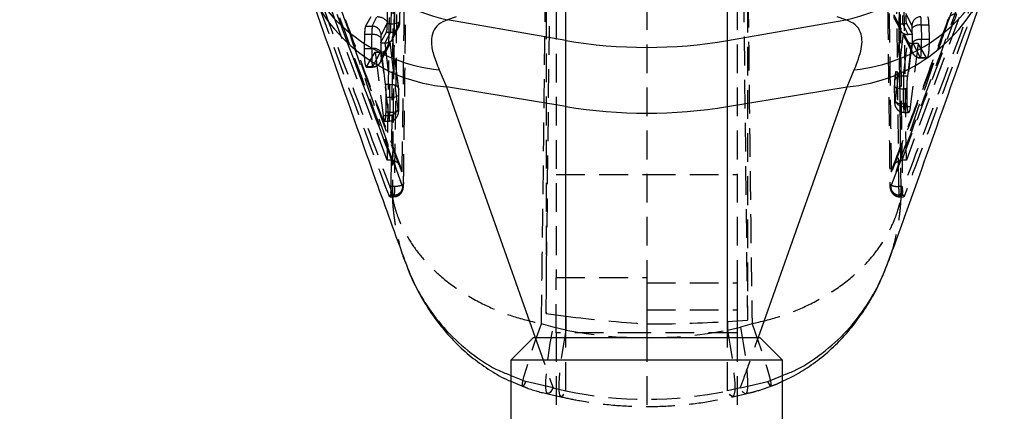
# Model space of a CAD drawing. Extents: x 23 to 201, y 8 to 142.
# Tile 14 of 28: x 106 to 128, y 93 to 102. Entities that reach past the tile are written whole.
import ezdxf

# ---------------------------------------------------------------- set-up
doc = ezdxf.new("R2010")
doc.units = 0
doc.header["$LTSCALE"] = 0.5
doc.linetypes.add('HIDDEN', pattern=[1.905, 1.27, -0.635])
doc.layers.get('0').update_dxf_attribs({"linetype": 'CONTINUOUS'})
doc.styles.add('SLDTEXTSTYLE0', font='TXT', dxfattribs={"width": 0.75})
doc.dimstyles.new('SLDDIMSTYLE0', dxfattribs={"dimtxt": 1.75, "dimasz": 1.651, "dimexe": 0, "dimexo": 0.0625, "dimgap": 0.4375, "dimtad": 1, "dimdec": 0, "dimrnd": 1e-09, "dimzin": 12, "dimtxsty": 'SLDTEXTSTYLE0', "dimsah": 1, "dimcen": 0.09, "dimazin": 3, "dimtfac": 1, "dimtdec": 0, "dimtofl": 0, "dimtmove": 0, "dimatfit": 3, "dimtolj": 1, "dimtzin": 12})

# ---------------------------------------------------------------- blocks, each defined once
blk = doc.blocks.new('_D_9')
at = {"color": 179, "linetype": 'CONTINUOUS'}
for p, q in [((119.105, 116.722), (101.105, 116.722)), ((101.605, 116.722), (101.605, 65.994)), ((106.105, 65.994), (101.105, 65.994))]:
    blk.add_line(p, q, dxfattribs=at)
for points in [[(101.605, 116.722), (101.351, 115.071), (101.859, 115.071)], [(101.605, 65.994), (101.859, 67.645), (101.351, 67.645)]]:
    blk.add_solid(points, dxfattribs=at)
at = {"color": 179, "linetype": 'CONTINUOUS', "insert": (99.349, 88.493, 0.1), "char_height": 1.75, "attachment_point": 1, "rotation": 90, "style": 'SLDTEXTSTYLE0'}
blk.add_mtext('51', dxfattribs=at)

msp = doc.modelspace()

# ---------------------------------------------------------------- linework, layer by layer
at = {"color": 7, "linetype": 'HIDDEN'}
for p, q in [((117.380457, 95.334281), (117.535777, 108.272977)), ((121.674358, 108.117167), (121.829427, 95.189136)), ((117.604942, 104.881544), (117.604942, 96.128933)), ((113.868178, 98.721088), (111.704248, 104.550686)), ((127.505637, 104.550686), (125.341706, 98.721088)), ((119.604942, 104.136326), (119.604942, 96.01535)), ((121.604942, 104.136326), (121.604942, 96.01535)), ((121.829427, 103.128564), (121.829427, 95.189136)), ((117.380457, 102.983419), (117.380457, 95.334281)), ((113.754982, 102.784788), (113.876478, 101.760943)), ((113.923924, 102.825423), (113.868178, 98.721088)), ((113.960205, 98.13988), (114.01379, 102.889769)), ((114.088924, 102.889769), (114.031702, 98.13988)), ((125.178182, 98.13988), (125.120961, 102.889769)), ((125.196095, 102.889769), (125.24968, 98.13988)), ((125.341706, 98.721088), (125.285961, 102.825423)), ((113.874328, 101.73412), (113.878899, 102.055306)), ((113.95748, 102.055306), (113.953137, 101.73412)), ((114.151624, 101.812511), (114.155967, 102.133697)), ((114.153119, 101.803357), (114.157461, 102.124543)), ((113.51049, 101.885009), (113.393531, 101.680568)), ((113.538958, 101.680568), (113.644484, 101.885009)), ((125.061502, 101.931409), (125.21855, 101.636064)), ((125.083434, 101.831154), (125.223436, 101.567866)), ((125.464348, 101.701175), (125.326869, 101.963869)), ((113.393531, 101.680568), (113.538958, 101.680568)), ((113.876478, 101.760943), (113.737446, 101.491588)), ((113.953137, 101.73412), (113.874328, 101.73412)), ((113.981852, 101.381091), (114.12362, 101.651344)), ((113.986185, 101.447956), (114.144996, 101.750701)), ((125.214205, 101.616894), (125.081175, 100.480081)), ((125.21855, 101.636064), (125.081301, 100.463191)), ((125.383552, 101.496991), (125.260021, 101.729303)), ((125.353773, 101.729303), (125.260021, 101.729303)), ((125.485215, 101.497001), (125.353773, 101.729303)), ((125.475244, 101.320396), (125.470932, 101.639333)), ((125.669451, 101.704919), (125.673762, 101.385982)), ((125.834714, 101.704919), (125.669451, 101.704919)), ((125.834714, 101.704919), (125.843161, 101.385982)), ((113.369633, 101.495337), (113.361385, 101.186667)), ((113.532365, 101.495337), (113.369633, 101.495337)), ((113.528191, 101.186667), (113.532365, 101.495337)), ((113.721264, 101.310357), (113.853578, 101.54869)), ((113.730852, 101.429845), (113.726678, 101.121174)), ((113.946509, 101.54869), (113.82148, 101.310347)), ((113.853578, 101.54869), (113.946509, 101.54869)), ((114.125098, 100.282758), (113.986185, 101.447956)), ((114.125204, 100.299984), (113.990635, 101.428751)), ((125.101105, 100.025431), (125.276074, 101.527799)), ((125.276074, 101.527799), (125.457516, 101.18655)), ((125.27982, 100.573664), (125.387868, 101.497001)), ((125.305136, 101.414134), (125.479445, 101.086302)), ((125.371218, 100.573664), (125.485215, 101.497001)), ((125.485215, 101.497001), (125.387868, 101.497001)), ((125.843161, 101.385982), (125.673762, 101.385982)), ((113.361385, 101.186667), (113.528191, 101.186667)), ((113.721264, 101.310357), (113.817349, 101.310357)), ((113.83568, 100.393873), (113.721264, 101.310357)), ((113.7233, 100.888095), (113.898502, 101.222205)), ((113.744662, 100.987424), (113.926993, 101.335131)), ((113.817349, 101.310357), (113.92661, 100.393873)), ((113.926993, 101.335131), (114.105094, 99.834008)), ((125.462405, 101.300471), (125.299624, 99.902754)), ((125.60013, 101.298921), (125.427773, 99.902754)), ((125.656035, 100.984446), (125.488828, 101.298921)), ((125.60013, 101.298921), (125.488828, 101.298921)), ((125.78794, 100.984446), (125.60013, 101.298921)), ((113.416986, 100.785417), (113.604722, 101.10576)), ((113.714157, 101.10576), (113.546175, 100.785417)), ((113.604722, 101.10576), (113.714157, 101.10576)), ((113.604722, 101.10576), (113.778913, 99.710505)), ((113.906606, 99.710505), (113.740879, 101.10734)), ((125.78794, 100.984446), (125.656035, 100.984446)), ((125.658389, 100.97807), (125.79598, 100.97807)), ((113.408737, 100.778755), (113.543746, 100.778755)), ((113.546175, 100.785417), (113.416986, 100.785417)), ((113.718223, 100.879028), (113.7233, 100.888095)), ((125.371218, 100.573664), (125.27982, 100.573664)), ((113.92661, 100.393873), (113.83568, 100.393873)), ((114.125204, 100.299984), (114.125098, 100.282758)), ((125.075383, 100.359748), (125.076845, 100.368807)), ((125.075383, 100.359748), (125.079724, 100.038562)), ((125.076845, 100.368807), (125.081187, 100.047621)), ((125.081175, 100.480081), (125.081301, 100.463191)), ((125.279706, 99.969324), (125.275364, 100.29051)), ((125.357016, 100.29051), (125.275364, 100.29051)), ((125.362004, 99.969324), (125.357016, 100.29051)), ((113.844874, 99.778175), (113.850069, 100.109614)), ((113.850069, 100.109614), (113.93117, 100.109614)), ((113.93117, 100.109614), (113.926688, 99.778175)), ((114.125175, 99.856565), (114.129657, 100.188004)), ((114.12667, 99.847412), (114.131152, 100.178851)), ((114.131152, 100.178851), (114.129657, 100.188004)), ((114.12667, 99.847412), (114.125175, 99.856565)), ((125.081187, 100.047621), (125.079724, 100.038562)), ((125.362004, 99.969324), (125.279706, 99.969324)), ((125.427773, 99.902754), (125.299624, 99.902754)), ((113.778913, 99.710505), (113.906606, 99.710505)), ((113.926688, 99.778175), (113.844874, 99.778175)), ((125.288676, 99.777236), (125.391849, 99.777236)), ((113.814861, 99.586087), (113.917632, 99.586087)), ((113.964671, 98.721088), (113.868178, 98.721088)), ((113.964671, 98.721088), (113.995517, 98.718927)), ((125.214367, 98.718927), (125.245213, 98.721088)), ((125.341706, 98.721088), (125.245213, 98.721088)), ((117.604942, 98.403755), (119.604942, 98.403755)), ((119.604942, 98.403755), (121.604942, 98.403755)), ((114.031702, 98.13988), (113.960205, 98.13988)), ((114.031702, 98.13988), (114.031713, 98.13988)), ((114.210105, 98.134941), (114.215722, 98.12518)), ((124.994163, 98.12518), (124.999779, 98.134941)), ((125.178171, 98.13988), (125.178182, 98.13988)), ((125.24968, 98.13988), (125.178182, 98.13988)), ((114.009095, 97.937878), (113.911952, 97.937877)), ((113.928488, 97.913982), (114.016596, 97.913982)), ((113.982852, 97.920273), (113.953051, 98.005487)), ((114.009095, 97.937878), (114.009051, 97.938052)), ((114.016596, 97.918166), (114.014662, 97.91574)), ((125.195223, 97.91574), (125.193289, 97.918166)), ((125.193289, 97.913982), (125.281345, 97.913982)), ((125.200834, 97.938052), (125.20079, 97.937878)), ((125.297933, 97.937878), (125.20079, 97.937878)), ((125.256834, 98.005487), (125.227033, 97.920273)), ((114.275594, 96.468131), (114.295308, 96.410457)), ((117.604942, 96.128933), (119.604942, 96.128933)), ((117.604942, 94.906477), (117.604942, 96.128933)), ((119.604942, 96.01535), (121.604942, 96.01535)), ((119.604942, 96.01535), (119.604942, 95.413644)), ((121.604942, 96.01535), (121.604942, 95.413644)), ((117.380457, 95.334281), (117.819938, 95.277416)), ((119.604942, 95.413644), (119.604942, 95.294358)), ((119.604942, 95.413644), (121.604942, 95.413644)), ((119.604942, 95.294358), (119.604942, 95.104138)), ((121.604942, 95.413644), (121.604942, 94.906477)), ((117.53611, 95.033348), (117.278197, 95.110688)), ((117.819938, 95.277416), (117.819938, 94.96865)), ((119.604942, 95.104138), (119.604942, 94.906477)), ((121.389947, 95.160947), (121.829427, 95.189136)), ((121.389947, 95.160947), (121.389947, 94.96865)), ((121.931688, 95.110688), (121.673774, 95.033348)), ((117.819938, 94.96865), (117.53611, 95.033348)), ((119.604942, 94.906477), (117.604942, 94.906477)), ((117.604942, 94.906477), (117.604942, 93.072592)), ((119.604942, 94.906477), (119.604942, 93.072592)), ((121.604942, 94.906477), (119.604942, 94.906477)), ((121.389947, 94.96865), (121.673774, 95.033348)), ((121.604942, 94.906477), (121.604942, 93.072592)), ((117.141216, 94.806987), (117.53611, 93.693906)), ((117.819938, 93.629207), (117.819938, 94.806987)), ((121.389947, 93.629207), (121.389947, 94.806987)), ((116.604942, 93.968912), (116.931714, 93.836116)), ((116.604942, 93.837915), (116.859736, 93.73419)), ((117.53611, 93.693906), (116.931714, 93.836116)), ((121.673774, 93.693906), (122.278171, 93.836116)), ((122.278171, 93.836116), (122.604942, 93.968279)), ((117.420819, 93.560826), (117.704646, 93.496128)), ((117.53611, 93.693906), (117.819938, 93.629207)), ((121.673774, 93.693906), (121.389947, 93.629207)), ((121.505238, 93.496128), (121.789066, 93.560826))]:
    msp.add_line(p, q, dxfattribs=at)
at = {"color": 7, "linetype": 'CONTINUOUS'}
for p, q in [((117.819938, 101.366367), (117.819938, 102.383823)), ((121.389947, 101.366367), (121.389947, 102.383823)), ((115.397632, 101.888861), (115.206718, 101.823633)), ((117.819938, 101.366367), (115.206718, 101.823633)), ((121.389947, 101.366367), (124.003167, 101.823633)), ((124.003167, 101.823633), (123.812252, 101.888861)), ((117.819938, 99.906071), (117.819938, 101.366367)), ((121.389947, 99.906071), (121.389947, 101.366367)), ((115.018623, 100.717091), (115.177973, 100.340739)), ((124.031912, 100.340739), (124.191261, 100.717091)), ((117.819938, 99.906071), (115.177973, 100.340739)), ((121.389947, 99.906071), (124.031912, 100.340739)), ((117.104942, 94.806987), (116.604942, 94.306987)), ((117.104942, 94.806987), (122.104942, 94.806987)), ((122.604942, 94.306987), (122.104942, 94.806987)), ((116.604942, 94.306987), (116.604942, 91.706986)), ((122.604942, 94.306987), (116.604942, 94.306987)), ((122.604942, 91.706986), (122.604942, 94.306987))]:
    msp.add_line(p, q, dxfattribs=at)
at = {"color": 8, "linetype": 'CONTINUOUS'}
for p, q in [((115.177973, 100.340739), (117.141216, 94.806987)), ((122.073534, 94.813628), (124.031912, 100.340739)), ((117.819938, 94.806987), (117.819938, 99.906071)), ((121.389947, 94.806987), (121.389947, 99.906071))]:
    msp.add_line(p, q, dxfattribs=at)
at = {"color": 7, "linetype": 'HIDDEN', "flags": 128}
for points in [[(112.94593, 101.830499), (112.954181, 101.800092), (112.956683, 101.762302)], [(113.953137, 101.73412), (113.995149, 101.735231), (114.035286, 101.739503), (114.071756, 101.746746), (114.102933, 101.756635), (114.127424, 101.76873), (114.144137, 101.782493), (114.152325, 101.797306), (114.151624, 101.812511)], [(113.691447, 100.844129), (113.715263, 100.874231), (113.718223, 100.879028)], [(125.27982, 100.573664), (125.239107, 100.574333), (125.200115, 100.570038), (125.164491, 100.56096), (125.13374, 100.54748), (125.109163, 100.53017), (125.091797, 100.509762), (125.082377, 100.487116), (125.081175, 100.480081)], [(113.92661, 100.393873), (113.967324, 100.394565), (114.006318, 100.390258), (114.041941, 100.381133), (114.072689, 100.367578), (114.097262, 100.350164), (114.114621, 100.329628), (114.124032, 100.306838), (114.125204, 100.299984)], [(125.275364, 100.29051), (125.233384, 100.291618), (125.193275, 100.295884), (125.156824, 100.303116), (125.125655, 100.312991), (125.101157, 100.325071), (125.084422, 100.338816), (125.076196, 100.353615), (125.075383, 100.359748)], [(113.93117, 100.109614), (113.973182, 100.110725), (114.013319, 100.114997), (114.049789, 100.122239), (114.080966, 100.132128), (114.105457, 100.144224), (114.12217, 100.157987), (114.130359, 100.1728), (114.131152, 100.178851)], [(125.079724, 100.038562), (125.080538, 100.032429), (125.088764, 100.01763), (125.105499, 100.003884), (125.129997, 99.991805), (125.161166, 99.981929), (125.197617, 99.974698), (125.237726, 99.970432), (125.279706, 99.969324)], [(113.926688, 99.778175), (113.9687, 99.779286), (114.008837, 99.783558), (114.045308, 99.7908), (114.076484, 99.800689), (114.100976, 99.812785), (114.117688, 99.826547), (114.125877, 99.84136), (114.12667, 99.847412)], [(116.931714, 93.836116), (116.878997, 93.746539), (116.854494, 93.733642), (116.859057, 93.797873), (116.892527, 93.936997), (116.953741, 94.146175), (117.040568, 94.418132), (117.149988, 94.743408), (117.278197, 95.110688)], [(121.931688, 95.110688), (122.059896, 94.743408), (122.169317, 94.418132), (122.256144, 94.146175), (122.317357, 93.936997), (122.350827, 93.797873), (122.35539, 93.733642), (122.330887, 93.746539), (122.278171, 93.836116)], [(117.53611, 93.693906), (117.474045, 93.593754), (117.425837, 93.560249), (117.392892, 93.594369), (117.376176, 93.695118), (117.376176, 93.859549), (117.392892, 94.082858), (117.425837, 94.358514), (117.474045, 94.678462), (117.53611, 95.033348)], [(117.819938, 94.96865), (117.757873, 94.613764), (117.709664, 94.293816), (117.67672, 94.018159), (117.660003, 93.794851), (117.660003, 93.630419), (117.67672, 93.529671), (117.709664, 93.49555), (117.757873, 93.529056), (117.819938, 93.629207)], [(121.389947, 94.96865), (121.452012, 94.613764), (121.500221, 94.293816), (121.533165, 94.018159), (121.549881, 93.794851), (121.549881, 93.630419), (121.533165, 93.529671), (121.500221, 93.49555), (121.452012, 93.529056), (121.389947, 93.629207)], [(121.673774, 95.033348), (121.735839, 94.678462), (121.784048, 94.358514), (121.816992, 94.082858), (121.833709, 93.859549), (121.833709, 93.695118), (121.816992, 93.594369), (121.784048, 93.560249), (121.735839, 93.593754), (121.673774, 93.693906)]]:
    msp.add_lwpolyline(points, dxfattribs=at)
at = {"color": 7, "linetype": 'CONTINUOUS'}
for centre, radius, start, end in [((116.050847, 105.844242), 4.108267, 187.9208861, 258.1429303), ((123.159037, 105.844242), 4.108267, 281.8570697, 352.0791139), ((119.604942, 111.568468), 10.357079, 260.0757314, 279.9242686), ((119.604942, 110.76452), 11.004188, 260.664723, 279.335277)]:
    msp.add_arc(centre, radius, start, end, dxfattribs=at)
at = {"color": 8, "linetype": 'CONTINUOUS'}
for centre, radius, start, end in [((115.396905, 104.425402), 3.727555, 202.0802441, 264.1754474), ((123.81294, 104.425495), 3.727652, 275.8250085, 337.8877403), ((115.504988, 104.009438), 3.683244, 200.2372154, 264.9063151), ((123.704751, 104.009793), 3.683611, 275.0954488, 339.6648559)]:
    msp.add_arc(centre, radius, start, end, dxfattribs=at)
at = {"color": 7, "linetype": 'HIDDEN'}
for centre, radius, start, end in [((125.253372, 101.921322), 0.192135, 176.9906374, 271.9832637), ((125.666771, 101.687604), 0.202877, 91.1026529, 176.1645149), ((126.437446, 101.765374), 0.18427, 84.7752213, 180.9549982), ((113.534972, 101.477654), 0.202953, 3.9368715, 88.8744767), ((113.953393, 101.740444), 0.191878, 267.944032, 3.0642726), ((125.635793, 101.47356), 0.233795, 81.7225902, 134.8418211), ((113.565941, 101.263571), 0.234186, 45.2356079, 98.2429373), ((125.640105, 101.15462), 0.233798, 81.7230437, 134.8414476), ((113.56177, 100.954912), 0.234175, 45.2342651, 98.2442801), ((125.649383, 101.176463), 0.192132, 176.9904938, 271.9839353), ((113.554838, 100.976288), 0.190151, 332.3671609, 3.3574897), ((113.551546, 100.981284), 0.195941, 268.4293764, 314.0544504), ((125.28714, 100.104514), 0.202146, 203.0304209, 273.5408114), ((113.918652, 99.912395), 0.202249, 266.5854454, 337.1963364), ((114.010954, 98.120527), 0.204821, 271.0373821, 1.3017186), ((125.198931, 98.120527), 0.204821, 178.6982814, 268.9626179)]:
    msp.add_arc(centre, radius, start, end, dxfattribs=at)
for centre, major_axis, ratio, start_param, end_param in [((113.677991, 101.754494), (0.202216, -0.036628), 0.619552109, 0.333864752, 1.827421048), ((114.139318, 101.848481), (-0.003296, 0.099999), 0.119229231, 3.348732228, 4.340504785), ((125.265577, 102.022928), (0.003207, 0.3), 0.039366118, 1.939171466, 2.935493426), ((125.657279, 101.597007), (0.003207, 0.3), 0.039366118, 5.08076412, 6.07405221), ((113.544671, 101.387424), (-0.003254, 0.3), 0.039780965, 0.213774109, 1.202410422), ((113.940831, 101.842032), (-0.003254, 0.3), 0.039780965, 3.352230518, 4.344003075), ((125.417069, 101.629709), (0.202039, 0.038043), 0.629347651, 2.802973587, 4.428941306), ((125.45876, 101.603363), (0.003247, 0.099999), 0.117989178, 5.084174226, 6.077462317), ((113.743158, 101.393874), (-0.003296, 0.099999), 0.119229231, 0.210275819, 1.198912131), ((113.787698, 101.441507), (0.202209, -0.037261), 0.621930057, 4.993249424, 6.620422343), ((125.474593, 101.521443), (-0.041327, 0.219172), 0.886035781, 1.376647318, 2.870481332), ((125.39629, 101.452141), (0.201076, -0.001977), 0.222886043, 1.614882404, 1.636379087), ((125.66159, 101.27807), (0.003207, 0.3), 0.039366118, 2.9354775, 5.08076412), ((113.540497, 101.078755), (-0.003254, 0.3), 0.039780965, 1.202410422, 3.352300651), ((113.728506, 101.328682), (0.04053, 0.219691), 0.884549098, 3.409581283, 4.903126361), ((113.808797, 101.264522), (0.201109, 0.002056), 0.227678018, 1.505361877, 1.525934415), ((125.463071, 101.284426), (0.003247, 0.099999), 0.117989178, 2.938887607, 5.084174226), ((125.498414, 101.476641), (0.198875, 0.03645), 0.874630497, 4.373687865, 4.505823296), ((113.704498, 101.282898), (0.199001, -0.035818), 0.871746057, 4.915996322, 5.049631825), ((113.738984, 101.085204), (-0.003296, 0.099999), 0.119229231, 1.198912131, 3.34880236), ((125.287536, 100.398422), (0.003207, 0.3), 0.039366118, 0.947398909, 1.939171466), ((113.918864, 100.217526), (-0.003254, 0.3), 0.039780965, 4.344003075, 5.340325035), ((125.089017, 100.404778), (0.003247, 0.099999), 0.117989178, 0.950809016, 1.942581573), ((114.117352, 100.223975), (-0.003296, 0.099999), 0.119229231, 4.340504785, 5.336826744), ((114.11287, 99.892536), (-0.003296, 0.099999), 0.119229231, 2.192083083, 4.340504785), ((125.093359, 100.083592), (0.003247, 0.099999), 0.117989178, 1.942581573, 4.095517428), ((125.291878, 100.077236), (0.003207, 0.3), 0.039366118, 1.939171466, 4.092107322), ((113.914383, 99.886087), (-0.003254, 0.3), 0.039780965, 2.195581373, 4.344003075), ((119.604942, 98.843475), (10.275632, -0.772151), 0.361993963, 4.565050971, 4.739583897), ((119.604942, 98.843475), (10.279433, 0), 0.363768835, 4.71238898, 4.886921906), ((119.604942, 105.87596), (0, 11.075574), 0.92811741, 2.967059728, 3.316125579), ((119.604942, 105.87596), (0, 12.435679), 0.826608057, 2.967059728, 3.316125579)]:
    msp.add_ellipse(centre, major_axis=major_axis, ratio=ratio, start_param=start_param, end_param=end_param, dxfattribs=at)
for points, knots in [([(112.956683, 101.762302), (112.938587, 101.811145), (112.848108, 102.055355), (112.582432, 102.774441), (112.337043, 103.444781), (112.163186, 103.919715)], [0, 0, 0, 0, 0.0679253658, 0.3396266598, 1, 1, 1, 1]), ([(127.046699, 103.919715), (127.028851, 103.870862), (126.939614, 103.6266), (126.676338, 102.907407), (126.428673, 102.237167), (126.253202, 101.762302)], [0, 0, 0, 0, 0.067925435, 0.339626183, 1, 1, 1, 1]), ([(112.169049, 103.658837), (112.541361, 102.632876), (113.209738, 100.791063), (113.903012, 98.950319), (114.210105, 98.134941)], [0, 0, 0, 0, 0.557038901, 1, 1, 1, 1]), ([(124.999779, 98.134941), (125.306872, 98.950319), (126.000146, 100.791063), (126.668523, 102.632876), (127.040835, 103.658837)], [0, 0, 0, 0, 0.442961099, 1, 1, 1, 1]), ([(113.911952, 97.937877), (113.54732, 98.912234), (112.858564, 100.752706), (112.194587, 102.59438), (111.882124, 103.461061)], [0, 0, 0, 0, 0.5294056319, 1, 1, 1, 1]), ([(114.009051, 97.938052), (113.70191, 98.751516), (113.00855, 100.587886), (112.340339, 102.425486), (111.968127, 103.449078)], [0, 0, 0, 0, 0.442973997, 1, 1, 1, 1]), ([(127.241757, 103.449078), (126.869546, 102.425486), (126.201335, 100.587886), (125.507974, 98.751516), (125.200834, 97.938052)], [0, 0, 0, 0, 0.557026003, 1, 1, 1, 1]), ([(127.327761, 103.461061), (126.976103, 102.486077), (126.31185, 100.644415), (125.62239, 98.803978), (125.297933, 97.937877)], [0, 0, 0, 0, 0.5294045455, 1, 1, 1, 1]), ([(117.278197, 95.110688), (117.29623, 96.462571), (117.332378, 99.172369), (117.359203, 101.882857), (117.372645, 103.241118)], [0, 0, 0, 0, 0.498886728, 1, 1, 1, 1]), ([(121.83724, 103.241118), (121.850682, 101.882857), (121.877506, 99.172369), (121.913654, 96.462571), (121.931688, 95.110688)], [0, 0, 0, 0, 0.501113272, 1, 1, 1, 1]), ([(114.032851, 103.048368), (114.025141, 102.184384), (114.00989, 100.475591), (113.991797, 98.76565), (113.982852, 97.920273)], [0, 0, 0, 0, 0.505610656, 1, 1, 1, 1]), ([(114.252533, 102.941772), (114.243611, 102.197856), (114.225714, 100.70554), (114.204503, 99.21331), (114.193866, 98.464953)], [0, 0, 0, 0, 0.498497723, 1, 1, 1, 1]), ([(114.232784, 98.220387), (114.234504, 98.346796), (114.243102, 98.978842), (114.263548, 100.56165), (114.2798, 102.018116), (114.290409, 102.968912)], [0, 0, 0, 0, 0.079865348, 0.399326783, 1, 1, 1, 1]), ([(124.919476, 102.968912), (124.920843, 102.842493), (124.927679, 102.210401), (124.945528, 100.627521), (124.96463, 99.171132), (124.9771, 98.220387)], [0, 0, 0, 0, 0.079865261, 0.399326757, 1, 1, 1, 1]), ([(125.016019, 98.464953), (125.005381, 99.21331), (124.98417, 100.70554), (124.966273, 102.197856), (124.957352, 102.941772)], [0, 0, 0, 0, 0.501502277, 1, 1, 1, 1]), ([(125.227033, 97.920273), (125.218088, 98.76565), (125.199994, 100.475591), (125.184744, 102.184384), (125.177033, 103.048368)], [0, 0, 0, 0, 0.494389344, 1, 1, 1, 1]), ([(113.995517, 98.718927), (113.995528, 98.719647), (114.00542, 99.405017), (114.024082, 100.774145), (114.040936, 102.142087), (114.048946, 102.826139), (114.04895, 102.826497)], [0, 0, 0, 0, 0.000526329, 0.500643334, 0.999738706, 1, 1, 1, 1]), ([(125.160935, 102.826497), (125.160939, 102.826139), (125.168948, 102.142087), (125.185803, 100.774145), (125.204464, 99.405017), (125.214357, 98.719647), (125.214367, 98.718927)], [0, 0, 0, 0, 0.000261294, 0.499356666, 0.999473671, 1, 1, 1, 1]), ([(114.176862, 98.554167), (113.933123, 99.195516), (113.518235, 100.287205), (113.114786, 101.379868), (112.948357, 101.830609)], [0, 0, 0, 0, 0.587483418, 1, 1, 1, 1]), ([(126.260618, 101.830683), (126.030081, 101.205374), (125.627217, 100.112643), (125.210705, 99.021074), (125.03254, 98.554149)], [0, 0, 0, 0, 0.572243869, 1, 1, 1, 1]), ([(125.245213, 98.721088), (125.609392, 99.689118), (126.01413, 100.76496), (126.414141, 101.841042), (126.454227, 101.948878)], [0, 0, 0, 0, 0.899788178, 1, 1, 1, 1]), ([(125.353773, 101.729303), (125.350125, 101.739501), (125.342829, 101.759901), (125.33546, 101.827225), (125.333787, 101.886303), (125.332974, 101.915016)], [0, 0, 0, 0, 0.339434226, 0.678950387, 1, 1, 1, 1]), ([(125.810779, 101.890444), (125.814732, 101.88013), (125.822641, 101.859498), (125.831127, 101.792089), (125.833547, 101.733285), (125.834714, 101.704919)], [0, 0, 0, 0, 0.341010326, 0.682109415, 1, 1, 1, 1]), ([(114.215722, 98.12518), (113.872633, 99.111928), (113.449583, 100.328649), (113.035036, 101.534402), (112.956683, 101.762302)], [0, 0, 0, 0, 0.810989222, 1, 1, 1, 1]), ([(114.193866, 98.464953), (114.175441, 98.513577), (113.799958, 99.504517), (113.387983, 100.603707), (112.996779, 101.654593), (112.956683, 101.762302)], [0, 0, 0, 0, 0.044262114, 0.90204223, 1, 1, 1, 1]), ([(113.393531, 101.680568), (113.389567, 101.670105), (113.381638, 101.649176), (113.373195, 101.581717), (113.370786, 101.523303), (113.369633, 101.495337)], [0, 0, 0, 0, 0.342587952, 0.685263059, 1, 1, 1, 1]), ([(113.853578, 101.54869), (113.857232, 101.559033), (113.864541, 101.579723), (113.871863, 101.647098), (113.873526, 101.705797), (113.874328, 101.73412)], [0, 0, 0, 0, 0.340960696, 0.682003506, 1, 1, 1, 1]), ([(114.12362, 101.651344), (114.131925, 101.671787), (114.144926, 101.703787), (114.15118, 101.750947), (114.152367, 101.783034), (114.153119, 101.803357)], [0, 0, 0, 0, 0.393388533, 0.615787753, 1, 1, 1, 1]), ([(126.253202, 101.762302), (126.158316, 101.486339), (125.743705, 100.280504), (125.320508, 99.063593), (124.994163, 98.12518)], [0, 0, 0, 0, 0.228856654, 1, 1, 1, 1]), ([(126.253202, 101.762302), (126.235088, 101.713633), (126.14452, 101.470287), (125.734806, 100.370788), (125.338726, 99.320598), (125.016019, 98.464953)], [0, 0, 0, 0, 0.04426183, 0.221310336, 1, 1, 1, 1]), ([(125.843161, 101.385982), (125.843564, 101.35359), (125.844368, 101.288808), (125.839849, 101.187237), (125.831582, 101.096597), (125.820033, 101.025565), (125.806589, 100.982935), (125.795504, 100.974513), (125.789578, 100.982295), (125.78794, 100.984446)], [0, 0, 0, 0, 0.155160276, 0.310313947, 0.465758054, 0.622316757, 0.780265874, 0.939274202, 1, 1, 1, 1]), ([(113.361385, 101.186667), (113.360977, 101.154278), (113.360161, 101.089501), (113.364688, 100.987937), (113.372983, 100.897302), (113.384575, 100.826265), (113.398075, 100.783633), (113.409276, 100.775133), (113.415283, 100.783145), (113.416986, 100.785417)], [0, 0, 0, 0, 0.154807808, 0.309610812, 0.464703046, 0.620916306, 0.778528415, 0.937208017, 1, 1, 1, 1]), ([(125.479445, 101.086302), (125.491807, 101.067385), (125.516408, 101.029743), (125.575701, 100.992962), (125.626387, 100.975027), (125.654782, 100.979513), (125.659255, 100.98022)], [0, 0, 0, 0, 0.306605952, 0.610115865, 0.938586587, 1, 1, 1, 1]), ([(113.542923, 100.781155), (113.548667, 100.780398), (113.578688, 100.776441), (113.628003, 100.794229), (113.678503, 100.827089), (113.707669, 100.860556), (113.719501, 100.881402), (113.7233, 100.888095)], [0, 0, 0, 0, 0.0780348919, 0.4078727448, 0.6705335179, 0.8942107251, 1, 1, 1, 1]), ([(125.357016, 100.29051), (125.356976, 100.322858), (125.356897, 100.387551), (125.362092, 100.489049), (125.36821, 100.545771), (125.371218, 100.573664)], [0, 0, 0, 0, 0.337002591, 0.673973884, 1, 1, 1, 1]), ([(113.850069, 100.109614), (113.850111, 100.141959), (113.850195, 100.206645), (113.844961, 100.308617), (113.838754, 100.365634), (113.83568, 100.393873)], [0, 0, 0, 0, 0.335443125, 0.670858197, 1, 1, 1, 1]), ([(125.079724, 100.038562), (125.080162, 100.02392), (125.081579, 99.976519), (125.091139, 99.915029), (125.133817, 99.843175), (125.188787, 99.799813), (125.244848, 99.776924), (125.278826, 99.779646), (125.288796, 99.780444)], [0, 0, 0, 0, 0.121056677, 0.391880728, 0.557862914, 0.741181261, 0.924055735, 1, 1, 1, 1]), ([(125.427773, 99.902754), (125.423994, 99.877092), (125.416437, 99.825774), (125.402624, 99.782884), (125.38892, 99.772032), (125.376636, 99.796517), (125.367367, 99.853068), (125.363103, 99.917028), (125.362228, 99.958675), (125.362004, 99.969324)], [0, 0, 0, 0, 0.157752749, 0.315473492, 0.47387219, 0.63235529, 0.790006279, 0.946306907, 1, 1, 1, 1]), ([(113.778913, 99.710505), (113.782721, 99.684942), (113.790336, 99.633822), (113.804226, 99.591363), (113.81799, 99.580979), (113.830307, 99.605936), (113.839578, 99.662888), (113.843794, 99.72671), (113.844659, 99.767948), (113.844874, 99.778175)], [0, 0, 0, 0, 0.158107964, 0.316184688, 0.47494049, 0.633768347, 0.791746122, 0.948353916, 1, 1, 1, 1]), ([(113.917118, 99.588783), (113.923991, 99.587971), (113.954911, 99.58432), (114.004512, 99.602794), (114.054268, 99.636043), (114.086819, 99.674751), (114.106859, 99.713262), (114.118024, 99.75042), (114.124786, 99.791677), (114.125939, 99.825787), (114.12667, 99.847412)], [0, 0, 0, 0, 0.052462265, 0.23600221, 0.382701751, 0.507900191, 0.617730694, 0.716764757, 0.820442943, 1, 1, 1, 1]), ([(113.995517, 98.718927), (114.014867, 98.714014), (114.053427, 98.704225), (114.109531, 98.661915), (114.163004, 98.591402), (114.186817, 98.519576), (114.192985, 98.474024), (114.193781, 98.465826), (114.193866, 98.464953)], [0, 0, 0, 0, 0.164951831, 0.328715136, 0.582028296, 0.924939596, 0.992003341, 1, 1, 1, 1]), ([(125.016019, 98.464953), (125.016103, 98.465826), (125.0169, 98.474024), (125.023068, 98.519576), (125.046881, 98.591402), (125.100354, 98.661915), (125.156458, 98.704225), (125.195017, 98.714014), (125.214367, 98.718927)], [0, 0, 0, 0, 0.007996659, 0.075060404, 0.417971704, 0.671284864, 0.835048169, 1, 1, 1, 1]), ([(113.953051, 98.005487), (113.954224, 98.017364), (113.958008, 98.055664), (113.959308, 98.105499), (113.960205, 98.13988)], [0, 0, 0, 0, 0.310103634, 1, 1, 1, 1]), ([(114.210105, 98.134941), (114.204316, 98.101606), (114.194532, 98.045275), (114.138003, 97.984127), (114.076972, 97.947741), (114.031691, 97.941281), (114.009051, 97.938052)], [0, 0, 0, 0, 0.334906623, 0.565929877, 0.782965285, 1, 1, 1, 1]), ([(114.031713, 98.13988), (114.031361, 98.109383), (114.030593, 98.042979), (114.026925, 97.966561), (114.022033, 97.919094), (114.018186, 97.918437), (114.016596, 97.918166)], [0, 0, 0, 0, 0.238598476, 0.519521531, 0.801355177, 1, 1, 1, 1]), ([(114.016943, 97.915814), (114.040828, 97.917488), (114.086216, 97.920669), (114.142025, 97.953337), (114.181262, 97.992459), (114.206163, 98.033958), (114.220714, 98.074859), (114.231441, 98.128075), (114.234414, 98.18273), (114.234941, 98.226213), (114.235051, 98.235359)], [0, 0, 0, 0, 0.151187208, 0.287290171, 0.402737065, 0.506405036, 0.601666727, 0.705641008, 0.9380884, 1, 1, 1, 1]), ([(114.232784, 98.220387), (114.233904, 98.215053), (114.235732, 98.206336), (114.228231, 98.189748), (114.207177, 98.171427), (114.160928, 98.153515), (114.100192, 98.141803), (114.05454, 98.140521), (114.031713, 98.13988)], [0, 0, 0, 0, 0.128809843, 0.210478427, 0.407862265, 0.605247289, 0.802623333, 1, 1, 1, 1]), ([(114.215722, 98.12518), (114.217987, 98.125158), (114.222518, 98.125112), (114.227996, 98.146496), (114.23167, 98.179123), (114.232433, 98.207368), (114.232784, 98.220387)], [0, 0, 0, 0, 0.259926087, 0.519964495, 0.778729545, 1, 1, 1, 1]), ([(124.974833, 98.235359), (124.975199, 98.21411), (124.976255, 98.15273), (124.982358, 98.089381), (125.010625, 98.018421), (125.048234, 97.968595), (125.105023, 97.930229), (125.162495, 97.910753), (125.19718, 97.916521), (125.207353, 97.918212)], [0, 0, 0, 0, 0.13821539, 0.399267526, 0.51265934, 0.641765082, 0.783462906, 0.936488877, 1, 1, 1, 1]), ([(124.9771, 98.220387), (124.975981, 98.215053), (124.974152, 98.206336), (124.981653, 98.189748), (125.002707, 98.171427), (125.048957, 98.153515), (125.109692, 98.141803), (125.155345, 98.140521), (125.178172, 98.13988)], [0, 0, 0, 0, 0.128809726, 0.2104782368, 0.4078618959, 0.6052476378, 0.8026223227, 1, 1, 1, 1]), ([(124.9771, 98.220387), (124.977452, 98.207368), (124.978215, 98.179123), (124.981889, 98.146496), (124.987366, 98.125112), (124.991898, 98.125158), (124.994163, 98.12518)], [0, 0, 0, 0, 0.221270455, 0.480035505, 0.740073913, 1, 1, 1, 1]), ([(125.200834, 97.938052), (125.178193, 97.941281), (125.132913, 97.947741), (125.071881, 97.984127), (125.015353, 98.045275), (125.005569, 98.101606), (124.999779, 98.134941)], [0, 0, 0, 0, 0.217034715, 0.434070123, 0.665093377, 1, 1, 1, 1]), ([(125.188648, 97.923988), (125.186726, 97.937295), (125.18289, 97.963868), (125.179306, 98.043535), (125.178529, 98.109558), (125.178172, 98.13988)], [0, 0, 0, 0, 0.351695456, 0.7022546, 1, 1, 1, 1]), ([(125.24968, 98.13988), (125.250632, 98.104159), (125.251958, 98.054392), (125.25576, 98.016253), (125.256834, 98.005487)], [0, 0, 0, 0, 0.717732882, 1, 1, 1, 1]), ([(113.928488, 97.916956), (113.924618, 97.917873), (113.919405, 97.919108), (113.913478, 97.934034), (113.911952, 97.937878)], [0, 0, 0, 0, 0.742498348, 1, 1, 1, 1]), ([(113.953051, 98.005487), (113.949994, 97.981163), (113.94388, 97.932516), (113.935406, 97.920609), (113.931169, 97.914655)], [0, 0, 0, 0, 0.5000144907, 1, 1, 1, 1]), ([(113.982852, 97.920273), (113.983384, 97.917252), (113.984003, 97.913744), (113.984962, 97.90841), (113.985999, 97.902687), (113.987998, 97.891853), (113.99146, 97.873667), (113.997424, 97.843838), (114.007981, 97.794899), (114.027409, 97.714497), (114.065148, 97.581872), (114.113311, 97.446819), (114.209491, 97.218687), (114.363892, 96.931196), (114.640544, 96.558467), (115.006303, 96.183823), (115.48383, 95.815621), (116.052639, 95.500597), (116.657425, 95.257216), (117.069476, 95.159955), (117.278197, 95.110688)], [0, 0, 0, 0, 0.002426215, 0.002817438, 0.004282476, 0.007023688, 0.011519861, 0.018895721, 0.031000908, 0.05089217, 0.08368396, 0.138229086, 0.160858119, 0.27124053, 0.378656, 0.487823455, 0.622825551, 0.761887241, 0.879386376, 1, 1, 1, 1]), ([(113.982852, 97.920273), (113.983028, 97.91593), (113.983234, 97.910885), (113.983561, 97.903242), (113.983921, 97.895045), (113.984639, 97.879514), (113.985952, 97.8534), (113.988389, 97.810547), (113.993155, 97.740195), (114.003053, 97.624523), (114.025121, 97.433552), (114.056821, 97.239356), (114.126697, 96.91151), (114.183333, 96.669356), (114.265276, 96.480204), (114.268692, 96.472319)], [0, 0, 0, 0, 0.0088013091, 0.0102211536, 0.0154880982, 0.0254127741, 0.0416977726, 0.0684248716, 0.1123088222, 0.1844503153, 0.3034356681, 0.5014670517, 0.5823574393, 0.9825900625, 1, 1, 1, 1]), ([(114.014662, 97.91574), (114.012858, 97.920932), (114.011053, 97.926128), (114.009096, 97.93787), (114.009095, 97.937878)], [0, 0, 0, 0, 0.999365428, 1, 1, 1, 1]), ([(121.931688, 95.110688), (122.134991, 95.158504), (122.547109, 95.255433), (123.14609, 95.49543), (123.720347, 95.811864), (124.197109, 96.177752), (124.567647, 96.556485), (124.844863, 96.929088), (125.000393, 97.218687), (125.096574, 97.446819), (125.144736, 97.581872), (125.182475, 97.714497), (125.201904, 97.794899), (125.21246, 97.843838), (125.218424, 97.873667), (125.221887, 97.891853), (125.223886, 97.902687), (125.224923, 97.90841), (125.225881, 97.913744), (125.2265, 97.917252), (125.227033, 97.920273)], [0, 0, 0, 0, 0.117464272, 0.238112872, 0.373054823, 0.512177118, 0.61957742, 0.728759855, 0.83914211, 0.86177111, 0.916316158, 0.949107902, 0.968999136, 0.981104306, 0.988480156, 0.992976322, 0.99571753, 0.997182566, 0.997573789, 1, 1, 1, 1]), ([(124.941871, 96.473915), (124.945058, 96.481269), (125.026796, 96.669878), (125.083179, 96.911514), (125.153066, 97.239355), (125.184763, 97.433552), (125.206832, 97.624523), (125.216729, 97.740195), (125.221496, 97.810547), (125.223932, 97.8534), (125.225246, 97.879514), (125.225964, 97.895045), (125.226324, 97.903242), (125.226651, 97.910885), (125.226856, 97.91593), (125.227033, 97.920273)], [0, 0, 0, 0, 0.01625802, 0.416959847, 0.497945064, 0.696208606, 0.815333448, 0.887559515, 0.931494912, 0.958253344, 0.974557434, 0.984493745, 0.989766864, 0.991188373, 1, 1, 1, 1]), ([(125.20079, 97.937878), (125.200789, 97.93787), (125.198832, 97.926128), (125.197027, 97.920932), (125.195223, 97.91574)], [0, 0, 0, 0, 0.000634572, 1, 1, 1, 1]), ([(125.269628, 97.93054), (125.265986, 97.945932), (125.261365, 97.96546), (125.257625, 97.998493), (125.256834, 98.005487)], [0, 0, 0, 0, 0.78824903, 1, 1, 1, 1]), ([(125.297933, 97.937878), (125.292426, 97.923856), (125.286409, 97.908534), (125.281742, 97.91512), (125.281345, 97.915679)], [0, 0, 0, 0, 0.915050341, 1, 1, 1, 1]), ([(121.673774, 93.693906), (121.70975, 93.792227), (121.846461, 94.16586), (121.977199, 94.538816), (122.073534, 94.813628)], [0, 0, 0, 0, 0.26314916, 1, 1, 1, 1]), ([(122.349356, 93.73405), (122.385092, 93.745265), (122.473554, 93.773029), (122.555876, 93.815744), (122.604942, 93.841204)], [0, 0, 0, 0, 0.403962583, 1, 1, 1, 1]), ([(116.859692, 93.734237), (116.893342, 93.720051), (117.073534, 93.644087), (117.264492, 93.593955), (117.420471, 93.560925), (117.421061, 93.5608)], [0, 0, 0, 0, 0.186169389, 0.996924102, 1, 1, 1, 1]), ([(121.788625, 93.564514), (121.865521, 93.581368), (122.056709, 93.623271), (122.239842, 93.693253), (122.349319, 93.735088)], [0, 0, 0, 0, 0.402203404, 1, 1, 1, 1]), ([(117.704646, 93.496128), (117.842845, 93.466738), (118.208253, 93.38903), (118.809421, 93.309845), (119.504432, 93.272328), (120.198571, 93.293478), (120.867996, 93.36493), (121.299654, 93.453801), (121.505238, 93.496128)], [0, 0, 0, 0, 0.1107509, 0.292834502, 0.473979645, 0.654690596, 0.835540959, 1, 1, 1, 1])]:
    msp.add_open_spline(points, degree=3, knots=knots, dxfattribs=at)
at = {"color": 7, "linetype": 'CONTINUOUS'}
for points, knots in [([(112.049146, 102.736796), (112.207692, 102.281339), (112.723198, 100.800445), (113.455363, 98.714618), (114.050669, 97.075787), (114.269719, 96.47276)], [0, 0, 0, 0, 0.219192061, 0.712692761, 1, 1, 1, 1]), ([(124.941749, 96.473967), (125.10097, 96.912351), (125.615583, 98.329247), (126.353393, 100.417668), (126.9247, 102.06134), (127.159187, 102.735969)], [0, 0, 0, 0, 0.208942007, 0.675318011, 1, 1, 1, 1]), ([(112.755658, 101.948878), (112.795744, 101.841042), (113.195755, 100.76496), (113.600493, 99.689118), (113.964671, 98.721088)], [0, 0, 0, 0, 0.100211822, 1, 1, 1, 1]), ([(115.206718, 101.823633), (115.134493, 101.792307), (114.989204, 101.729292), (114.874863, 101.563806), (114.836517, 101.342772), (114.877524, 101.064863), (114.971588, 100.833021), (115.018623, 100.717091)], [0, 0, 0, 0, 0.195140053, 0.392543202, 0.589959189, 0.794964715, 1, 1, 1, 1]), ([(124.191261, 100.717091), (124.254392, 100.880158), (124.381855, 101.209396), (124.358313, 101.521199), (124.229048, 101.724528), (124.07872, 101.790484), (124.003167, 101.823633)], [0, 0, 0, 0, 0.293185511, 0.59195384, 0.794919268, 1, 1, 1, 1]), ([(114.295308, 96.410457), (114.307315, 96.374329), (114.373102, 96.176368), (114.541139, 95.83744), (114.793952, 95.40287), (115.087664, 95.006838), (115.412676, 94.651629), (115.76638, 94.33804), (116.147214, 94.075219), (116.428751, 93.908468), (116.587247, 93.845001), (116.604942, 93.837915)], [0, 0, 0, 0, 0.032595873, 0.178605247, 0.320945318, 0.45984027, 0.59514642, 0.726888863, 0.856791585, 0.984011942, 1, 1, 1, 1]), ([(122.604942, 93.841204), (122.689696, 93.879639), (122.911483, 93.980218), (123.247599, 94.195435), (123.61069, 94.478036), (123.946676, 94.806115), (124.253072, 95.173289), (124.526537, 95.580777), (124.763312, 96.015811), (124.883202, 96.323509), (124.942446, 96.47556)], [0, 0, 0, 0, 0.076523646, 0.200250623, 0.327579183, 0.455644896, 0.587693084, 0.723352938, 0.863292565, 1, 1, 1, 1])]:
    msp.add_open_spline(points, degree=3, knots=knots, dxfattribs=at)
at = {"color": 8, "linetype": 'CONTINUOUS'}
for points, knots in [([(114.268692, 96.472319), (114.337728, 96.299701), (114.478985, 95.946498), (114.801038, 95.40846), (115.231713, 94.873175), (115.764368, 94.413649), (116.23056, 94.111693), (116.516826, 94.002518), (116.604942, 93.968912)], [0, 0, 0, 0, 0.157530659, 0.322330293, 0.530537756, 0.738657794, 0.919555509, 1, 1, 1, 1]), ([(122.604942, 93.968279), (122.690557, 94.000807), (122.977044, 94.109655), (123.440048, 94.410162), (123.976164, 94.869803), (124.40577, 95.404195), (124.730643, 95.945451), (124.872058, 96.299251), (124.941871, 96.473915)], [0, 0, 0, 0, 0.078077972, 0.2612684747, 0.466145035, 0.677368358, 0.8407238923, 1, 1, 1, 1])]:
    msp.add_open_spline(points, degree=3, knots=knots, dxfattribs=at)

# ---------------------------------------------------------------- dimensions: what is measured, and where the dimension line sits
at = {"color": 179, "linetype": 'CONTINUOUS'}
dim = msp.add_linear_dim(base=(101.604942, 65.993703), p1=(119.604942, 116.721903), p2=(106.604942, 65.993703), angle=90, dimstyle='SLDDIMSTYLE0', dxfattribs=at)
dim.commit()
dim.dimension.update_dxf_attribs({"geometry": '_D_9', "text_midpoint": (101.604942, 90.496543), "dimtype": 160})

doc.saveas('drawing.dxf')
